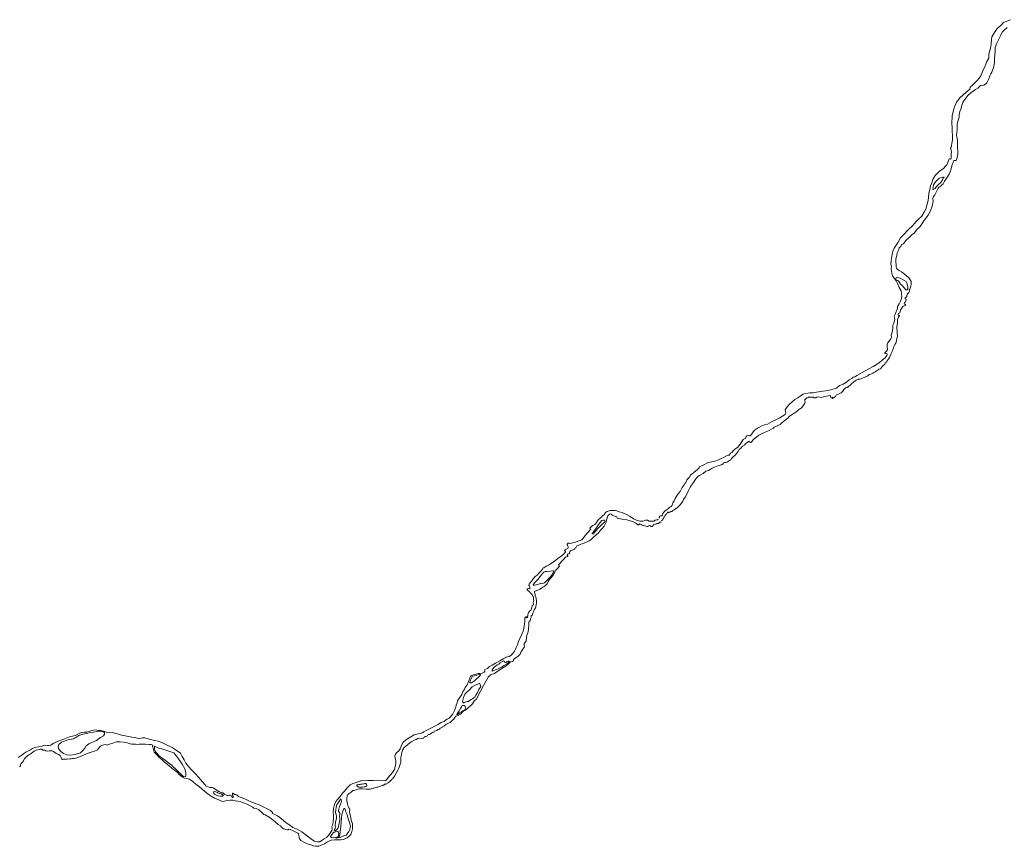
# Model space of a CAD drawing. Header units: metres. Extents: x 347609 to 404409, y 8547781 to 8605413.
# Tile 19 of 37: x 397155 to 400782, y 8579781 to 8582828. Entities that reach past the tile are written whole.
import ezdxf

# ---------------------------------------------------------------- set-up
doc = ezdxf.new("R2010")
doc.units = ezdxf.units.M
doc.layers.get('0').update_dxf_attribs({"color": 3})
doc.layers.add('01. RIO', color=7, linetype='Continuous', lineweight=5, true_color=0x2776bb)

# ---------------------------------------------------------------- blocks, each defined once
blk = doc.blocks.new('REIORORI')
at = {"layer": '01. RIO', "color": 152, "lineweight": 15, "true_color": 0x2776bb, "flags": 128}
for points in [[(399511.6, 8580989.7), (399510.5, 8580991.7), (399512.3, 8580998.1), (399515, 8580998.3), (399520.4, 8580999.4), (399522.5, 8581000.5), (399522.7, 8581002.4), (399522.2, 8581004.6), (399522.8, 8581007.1), (399525.5, 8581009.3), (399527.7, 8581012.2), (399531.1, 8581016.1), (399537.4, 8581020.7), (399544.7, 8581026), (399550.1, 8581030.5), (399555, 8581032.9), (399557.2, 8581035.2), (399559.7, 8581041.9), (399560.7, 8581046.6), (399565.4, 8581054.5), (399569.5, 8581062.8), (399573.1, 8581068.3), (399578.9, 8581078.2), (399588, 8581088.8), (399591.2, 8581096.3), (399595.2, 8581103.1), (399602.6, 8581113.1), (399605.3, 8581117.5), (399608.4, 8581121.8), (399612.3, 8581131), (399621.5, 8581140.2), (399626.6, 8581148.2), (399638.7, 8581158), (399651.5, 8581169.4), (399657.5, 8581176.2), (399657.4, 8581179.7), (399674.9, 8581187.2), (399689.2, 8581194.4), (399698, 8581196.3), (399715.5, 8581200.8), (399728.6, 8581205.2), (399736.7, 8581209.1), (399748.1, 8581213.7), (399756.2, 8581218.6), (399765.2, 8581222.2), (399768.3, 8581222.2), (399769.7, 8581223.8), (399770.9, 8581225.7), (399774, 8581229.9), (399778, 8581231.8), (399779.1, 8581234.1), (399784, 8581239.6), (399789.5, 8581244.7), (399799.6, 8581251.2), (399805.5, 8581257.9), (399811.5, 8581266.8), (399815.7, 8581273), (399820.5, 8581280.8), (399824.4, 8581282.6), (399828.8, 8581284), (399830.5, 8581288.9), (399833.8, 8581293.4), (399838, 8581295.4), (399842.9, 8581293.8), (399846.3, 8581293.5), (399851.2, 8581299), (399854, 8581304.8), (399860.4, 8581313), (399875.3, 8581323), (399886.2, 8581329.9), (399898.9, 8581334.2), (399909.5, 8581337), (399927.5, 8581346.5), (399940.5, 8581352.3), (399955.2, 8581359.6), (399974.5, 8581371.9), (399977.4, 8581377), (399974.8, 8581389.5), (399981.6, 8581400.8), (399992.3, 8581411.4), (399999, 8581417.8), (400010.3, 8581427.5), (400021.3, 8581434.1), (400034.5, 8581443.2), (400041.3, 8581447.7), (400050.2, 8581450.4), (400065.5, 8581452.1), (400077.4, 8581452.8), (400089.8, 8581454.9), (400113, 8581458.5), (400133.4, 8581461.4), (400150.1, 8581465.3), (400163.3, 8581470.1), (400175.2, 8581479), (400187.9, 8581483.7), (400200.8, 8581492.2), (400210.8, 8581500.3), (400221.7, 8581506.5), (400225.9, 8581509.6), (400231.9, 8581511.8), (400240.7, 8581517.2), (400258.3, 8581526.8), (400283, 8581540.6), (400298.5, 8581549.5), (400320.9, 8581563.1), (400333.3, 8581574.1), (400342.6, 8581581.8), (400349.4, 8581590.5), (400350, 8581594.8), (400349.4, 8581596.5), (400344.9, 8581597.3), (400341.5, 8581597.7), (400341.9, 8581600.3), (400348.3, 8581605.8), (400351.9, 8581611.9), (400350.2, 8581622.1), (400350.6, 8581629.9), (400352.8, 8581637.2), (400359.5, 8581645), (400363.4, 8581648.7), (400366.5, 8581656.9), (400365.7, 8581664.9), (400369.5, 8581676.2), (400371.8, 8581690), (400371.4, 8581702.3), (400374.2, 8581706.6), (400376.5, 8581714.6), (400378.2, 8581722.9), (400377.1, 8581729.5), (400376.1, 8581735), (400379.1, 8581739.4), (400381, 8581744.5), (400383.3, 8581751.6), (400385.7, 8581757.3), (400389, 8581764.7), (400388.8, 8581771), (400394.6, 8581781), (400399.6, 8581790.2), (400403.1, 8581800.4), (400404.8, 8581806.1), (400403, 8581818.1), (400401.6, 8581828.8), (400394.5, 8581841.1), (400388, 8581855.5), (400384.1, 8581865.1), (400375.9, 8581875.6), (400370.4, 8581883.1), (400367.2, 8581893.9), (400365.3, 8581907.9), (400366.1, 8581917.7), (400364, 8581926.4), (400365.7, 8581940.1), (400368.2, 8581954.4), (400368.5, 8581964.6), (400372.9, 8581976.5), (400376.7, 8581985.8), (400390.7, 8582007.8), (400399.4, 8582023.8), (400407.7, 8582032.9), (400427.9, 8582053.3), (400444.9, 8582069.2), (400455.7, 8582083.2), (400464.4, 8582091.5), (400478.4, 8582103.3), (400486.7, 8582118.8), (400493.3, 8582128.8), (400497.9, 8582147.5), (400501.3, 8582161.1), (400502.6, 8582172.1), (400503.8, 8582188.2), (400507.2, 8582202), (400510.6, 8582215.4), (400514.9, 8582226.9), (400518.9, 8582238.5), (400527.2, 8582253.1), (400542.1, 8582267.8), (400557.5, 8582279.4), (400565.8, 8582287.3), (400570.3, 8582292.8), (400574, 8582301.9), (400576, 8582310.2), (400578.9, 8582314.8), (400581.1, 8582315.5), (400583.4, 8582313.8), (400585.5, 8582313.6), (400585.7, 8582315.9), (400585.9, 8582323.6), (400586.4, 8582333.5), (400587.6, 8582339.7), (400585.7, 8582347.4), (400584.2, 8582353.7), (400585.7, 8582358.2), (400587, 8582364.4), (400588.7, 8582371.2), (400590.8, 8582384.9), (400591, 8582397), (400590.4, 8582419.3), (400589.5, 8582429.1), (400588.3, 8582445.4), (400590, 8582473.6), (400594, 8582489.6), (400598.2, 8582506.9), (400605.5, 8582523.5), (400620, 8582541), (400640.5, 8582559.5), (400655.4, 8582571.6), (400655.7, 8582578.9), (400664.7, 8582586.7), (400682.3, 8582603.6), (400694.1, 8582618.4), (400703.2, 8582639.1), (400711.6, 8582657.9), (400717.4, 8582673.9), (400724.6, 8582686.1), (400725.3, 8582700.3), (400732.2, 8582727.8), (400733.7, 8582740.2), (400734.3, 8582753.8), (400736.7, 8582765.2), (400746.1, 8582780.4), (400755.8, 8582795.6), (400769.4, 8582805.9), (400779.4, 8582817), (400804.5, 8582827.9)], [(399519.2, 8580981), (399519.8, 8580981.8), (399521.8, 8580982), (399523.5, 8580983.7), (399524.6, 8580985.6), (399525, 8580988), (399525.7, 8580989.6), (399527.6, 8580991.9), (399529.1, 8580994.5), (399529.6, 8580996.7), (399530.9, 8580997.9), (399532.4, 8580999.5), (399533.5, 8581000.9), (399535, 8581003.5), (399536.4, 8581005.1), (399538.1, 8581006.9), (399539.8, 8581009.3), (399541.3, 8581011.3), (399542.4, 8581012.1), (399543.9, 8581012.2), (399545.2, 8581011.3), (399546.9, 8581010.8), (399547.7, 8581010.6), (399548.5, 8581011.2), (399547.9, 8581012.2), (399548.3, 8581012.7), (399550.6, 8581013.2), (399551.4, 8581013.5), (399553.2, 8581013.8), (399554.1, 8581014.9), (399555.5, 8581015.2), (399557, 8581015.1), (399558, 8581016), (399558.7, 8581016.9), (399560.2, 8581017.5), (399561.2, 8581019), (399563.9, 8581019.9), (399566.3, 8581020.7), (399567.2, 8581021.8), (399569, 8581023), (399570.6, 8581024), (399571.4, 8581025.3), (399573.5, 8581025.8), (399576.8, 8581028.4), (399582.2, 8581033.2), (399586.9, 8581038.6), (399592.7, 8581045.5), (399598, 8581052.9), (399600.8, 8581059.4), (399606.3, 8581067.6), (399613.7, 8581081.3), (399619.1, 8581092.2), (399625.2, 8581104.8), (399630.2, 8581112.1), (399637.6, 8581121.2), (399640.5, 8581127.5), (399646.2, 8581134.8), (399652.8, 8581144.4), (399659.7, 8581147.9), (399673.3, 8581154.5), (399682.6, 8581163.1), (399692.8, 8581166.4), (399698.8, 8581170), (399705.7, 8581174), (399714.3, 8581178.6), (399727, 8581183.7), (399740.2, 8581186.9), (399746.8, 8581190.4), (399747.7, 8581193.8), (399751.7, 8581195.3), (399757.5, 8581195.3), (399762.8, 8581198), (399769.2, 8581202.6), (399774.5, 8581205.4), (399777.5, 8581210.5), (399783.5, 8581216.7), (399790.2, 8581222.5), (399797.2, 8581229.9), (399801.1, 8581235.7), (399805, 8581243.1), (399811.7, 8581248.4), (399817.4, 8581255.3), (399824.8, 8581259.5), (399829.2, 8581264.5), (399835.4, 8581269.4), (399839.3, 8581272.8), (399842.5, 8581274), (399843, 8581271.6), (399844.1, 8581268.6), (399848, 8581268.7), (399852, 8581273), (399857.4, 8581279.4), (399863.6, 8581285.6), (399868.7, 8581289.3), (399877.5, 8581296.5), (399885.3, 8581300.4), (399892.9, 8581303.9), (399904.1, 8581308), (399915.4, 8581313.7), (399924.6, 8581318.8), (399931.3, 8581322.3), (399934.6, 8581325.3), (399947.4, 8581331.5), (399956.2, 8581335.6), (399962.4, 8581341.3), (399975.3, 8581351.3), (399984.3, 8581358.8), (399990.2, 8581366.3), (399997.4, 8581370.4), (400007.9, 8581376.8), (400017.2, 8581383.7), (400024.3, 8581390.2), (400034.9, 8581396.4), (400039.7, 8581403.5), (400047.1, 8581414.7), (400048.6, 8581417.9), (400047.9, 8581420.9), (400046.4, 8581424.7), (400049.4, 8581429), (400055.1, 8581433.8), (400059.2, 8581435.5), (400060.6, 8581436.6), (400063.6, 8581435.9), (400070.7, 8581436), (400079.5, 8581436.6), (400081.6, 8581434.3), (400087.3, 8581433.8), (400090.1, 8581436.4), (400097.3, 8581437.1), (400108.3, 8581435.7), (400115.8, 8581437.3), (400120.9, 8581438.6), (400126.7, 8581439.8), (400134, 8581441.4), (400140.2, 8581441.9), (400142.8, 8581441.4), (400142.1, 8581439.6), (400141.2, 8581435.9), (400145.3, 8581435), (400148.3, 8581436.1), (400149.4, 8581435), (400148.5, 8581432.9), (400149.5, 8581431.9), (400153.2, 8581434), (400160, 8581438.7), (400162.6, 8581443.3), (400171.6, 8581447.7), (400180.5, 8581452.5), (400186.7, 8581458.2), (400190.6, 8581464.2), (400196.7, 8581470.4), (400203.6, 8581471.6), (400208.6, 8581476), (400214.6, 8581481), (400219, 8581485.1), (400227.5, 8581492.3), (400236.2, 8581499.6), (400244.2, 8581502.4), (400250.7, 8581502.4), (400257.6, 8581504.9), (400270.5, 8581510.7), (400279.5, 8581514.6), (400281.5, 8581517.8), (400284.5, 8581519.7), (400290, 8581521.2), (400292.4, 8581522.2), (400298.1, 8581525), (400301.1, 8581527), (400305.9, 8581530), (400311.7, 8581533.7), (400315.9, 8581535.6), (400319.8, 8581539), (400326.5, 8581540.8), (400333, 8581550.5), (400341.8, 8581558.3), (400343.7, 8581561.1), (400346.9, 8581564.5), (400349, 8581568.6), (400352.9, 8581573.9), (400356.3, 8581578.3), (400358.9, 8581582.7), (400364.3, 8581594.7), (400368.5, 8581604.6), (400372.6, 8581614.2), (400374.3, 8581618.6), (400375.4, 8581623.7), (400379.3, 8581630.8), (400382.8, 8581635.9), (400385.5, 8581643.9), (400386.4, 8581653.6), (400388, 8581659.8), (400387.5, 8581673.2), (400386, 8581696.3), (400388.5, 8581709.5), (400388.5, 8581723.8), (400393.6, 8581732.7), (400396.3, 8581736), (400395.4, 8581737.4), (400392.4, 8581735.3), (400390.8, 8581739.9), (400392.6, 8581745), (400396.8, 8581747.5), (400398.8, 8581752.1), (400400.7, 8581759.4), (400403.9, 8581763.6), (400407.3, 8581769.3), (400409.7, 8581772.3), (400414.5, 8581772.8), (400417.9, 8581774), (400417.5, 8581777), (400415.2, 8581779.2), (400413.5, 8581780.6), (400414.7, 8581784.8), (400417.5, 8581787.6), (400419.6, 8581790.5), (400420.7, 8581796.5), (400419.8, 8581798.1), (400416.3, 8581799), (400416.1, 8581801.3), (400419.3, 8581803.4), (400422.8, 8581807.5), (400423.4, 8581810.3), (400423.9, 8581815.5), (400430.8, 8581822.4), (400433.3, 8581826.6), (400432, 8581831.6), (400433.8, 8581834.2), (400434.9, 8581836.5), (400437.9, 8581845.5), (400439.1, 8581852.9), (400439.3, 8581857.7), (400439.4, 8581862.9), (400435.7, 8581869.2), (400430.1, 8581876.1), (400420.7, 8581885), (400414.2, 8581889.7), (400408.5, 8581894.8), (400402.9, 8581898.2), (400395.3, 8581903.7), (400389.1, 8581907.3), (400385.4, 8581911.3), (400383.6, 8581916.5), (400383.6, 8581925.5), (400382, 8581933.4), (400382.4, 8581945.7), (400385.9, 8581958.9), (400387.7, 8581969), (400393, 8581980.3), (400395.3, 8581986.6), (400400.4, 8581992.1), (400403.2, 8581999.2), (400410.5, 8582001.5), (400419.5, 8582013.5), (400431.8, 8582024.9), (400442.5, 8582036), (400448.3, 8582039.7), (400454.5, 8582047.3), (400458.4, 8582053.3), (400471.5, 8582065.6), (400479.9, 8582076.2), (400486, 8582086.6), (400492.5, 8582096.5), (400502.1, 8582107.3), (400509.7, 8582123.6), (400516, 8582140.5), (400519.7, 8582158), (400519.2, 8582170.4), (400521.1, 8582176.6), (400526.1, 8582182.1), (400531.6, 8582191.7), (400535.7, 8582201.4), (400538.5, 8582207), (400541, 8582209.9), (400544.5, 8582211.1), (400548.6, 8582213.6), (400551.2, 8582217.3), (400556.7, 8582222.9), (400561.3, 8582232.5), (400568.4, 8582241.4), (400573.8, 8582250.7), (400579.2, 8582258.2), (400583.2, 8582266.6), (400584.6, 8582273.9), (400590.5, 8582292.5), (400593.7, 8582302.4), (400596, 8582308), (400597.5, 8582309.4), (400601.4, 8582309.4), (400604.3, 8582308.7), (400607.3, 8582314.7), (400611.2, 8582332.1), (400611.2, 8582345.7), (400609.4, 8582355.9), (400609.9, 8582366.9), (400609.6, 8582375.8), (400609.2, 8582382.5), (400609, 8582391), (400606.9, 8582394.9), (400605.5, 8582402.6), (400607.5, 8582411.1), (400608, 8582422.8), (400609, 8582441.6), (400612.4, 8582457.6), (400615.4, 8582468.4), (400616.1, 8582477.2), (400618.6, 8582489), (400622.1, 8582498), (400626.2, 8582511.7), (400629.2, 8582522.3), (400633.1, 8582528.7), (400640, 8582538.5), (400647.8, 8582547.9), (400658.8, 8582557.9), (400667.9, 8582564.3), (400676.1, 8582570.8), (400684, 8582574.9), (400694.6, 8582584.8), (400706.6, 8582586.9), (400713.2, 8582589.6), (400717.1, 8582594.9), (400723.8, 8582607.6), (400727.5, 8582617.5), (400730.2, 8582623.7), (400733, 8582628.1), (400736, 8582635), (400739, 8582642.4), (400742.6, 8582650.2), (400745.4, 8582669.4), (400745.8, 8582684.4), (400746.8, 8582697.8), (400747.9, 8582711.3), (400749, 8582725.8), (400755.1, 8582741.5), (400762, 8582756.5), (400769.7, 8582770.7), (400774.2, 8582781.7), (400780.4, 8582788.4), (400792.1, 8582798.6)], [(397153.6, 8580074), (397156.3, 8580076.2), (397158.1, 8580077.5), (397158.2, 8580079.7), (397158.9, 8580082.9), (397160.7, 8580086.1), (397164.7, 8580090.6), (397168.6, 8580095.9), (397171.5, 8580101.3), (397175.1, 8580105.7), (397177.6, 8580108.8), (397179.8, 8580110.9), (397184.6, 8580114.9), (397188.6, 8580117.6), (397194, 8580120.6), (397197.6, 8580123), (397202.8, 8580127.5), (397208.3, 8580131.2), (397215.3, 8580134.4), (397221.5, 8580136.3), (397227.3, 8580137.7), (397231.2, 8580138.4), (397235.9, 8580138.9), (397238.1, 8580137.8), (397239.6, 8580135.5), (397243.4, 8580134.5), (397247, 8580134.6), (397251.7, 8580132.8), (397255.9, 8580131.4), (397264.9, 8580132), (397274.1, 8580132.1), (397278.9, 8580130.4), (397284.7, 8580126.2), (397289, 8580123), (397297.5, 8580119.1), (397304.5, 8580114.9), (397306.5, 8580110.6), (397307.1, 8580106.9), (397308.5, 8580104.7), (397309.5, 8580102.4), (397311.1, 8580101.3), (397313.1, 8580101), (397316.3, 8580101.2), (397321.9, 8580101.2), (397329.7, 8580102.2), (397339.3, 8580103.4), (397344.5, 8580103.3), (397349.7, 8580103.8), (397355.4, 8580104.1), (397365.7, 8580107), (397375.8, 8580110.8), (397385.8, 8580115), (397395.6, 8580118.6), (397406.7, 8580124), (397421.6, 8580129.3), (397430.9, 8580131.9), (397441.5, 8580136.2), (397445.7, 8580140.8), (397447.4, 8580145.1), (397452.6, 8580149.8), (397460.2, 8580153.4), (397470.1, 8580155.8), (397474.4, 8580155.2), (397477.5, 8580154), (397482.6, 8580155.4), (397498.4, 8580161.4), (397512.1, 8580165.5), (397524.7, 8580165.7), (397538.9, 8580164.6), (397550.2, 8580162.9), (397554.9, 8580160.9), (397561.3, 8580158.8), (397568.3, 8580157.5), (397573, 8580156.9), (397581.4, 8580156.6), (397587.8, 8580156), (397595.1, 8580157.2), (397606.9, 8580157.5), (397618.3, 8580156.6), (397632.8, 8580156), (397638.7, 8580155.6), (397642.7, 8580154.2), (397643.7, 8580152.7), (397644.2, 8580149.3), (397645.9, 8580144.7), (397648.2, 8580140), (397649, 8580133), (397650.7, 8580127.8), (397655.3, 8580122.5), (397661.3, 8580116.2), (397667.6, 8580109.2), (397673.5, 8580104), (397679.8, 8580099.4), (397688.1, 8580091.2), (397697.7, 8580083.8), (397707.2, 8580075.7), (397715.1, 8580068.7), (397725.8, 8580060.9), (397733.9, 8580055.3), (397737, 8580051.4), (397741.6, 8580047), (397754.6, 8580034.9), (397761.5, 8580031.7), (397775.8, 8580029.5), (397781, 8580027.8), (397793.2, 8580019.1), (397805.9, 8580007.5), (397816, 8580000.5), (397827.2, 8579991.3), (397835.5, 8579984.3), (397849.1, 8579973.3), (397860.7, 8579965.6), (397872.9, 8579958.5), (397888.7, 8579951.8), (397896.1, 8579948.4), (397903.8, 8579946.3), (397910, 8579947.3), (397918.3, 8579949.8), (397930.5, 8579950.4), (397941, 8579950.1), (397948.4, 8579948.8), (397958.3, 8579946.8), (397969.1, 8579944.7), (397979, 8579940.9), (397992.5, 8579935.5), (398004.4, 8579929.7), (398014.2, 8579925), (398017.6, 8579921.6), (398025.9, 8579919.5), (398036.2, 8579915.6), (398046, 8579906.4), (398050.7, 8579901.4), (398054.1, 8579897.7), (398059, 8579896.2), (398073.7, 8579888.3), (398082.6, 8579881.4), (398089, 8579876.4), (398097.2, 8579869.1), (398107.7, 8579861.2), (398115.1, 8579855.5), (398121.9, 8579848.8), (398127.8, 8579845.5), (398135.2, 8579842.2), (398140.4, 8579841.1), (398144.3, 8579841.6), (398146.9, 8579843.6), (398151.2, 8579842.8), (398159.9, 8579838.5), (398172.7, 8579833), (398180, 8579829.3), (398181.9, 8579826.8), (398183.2, 8579822.1), (398184.1, 8579814.3), (398186.1, 8579808.1), (398190.8, 8579801.7), (398204.6, 8579794.4), (398217.7, 8579788), (398227.4, 8579785.4), (398237.6, 8579781.9), (398244.9, 8579780.5), (398250.7, 8579780.8), (398256.7, 8579781.7), (398265.9, 8579784.9), (398278.1, 8579789.5), (398288.3, 8579796.7), (398298.7, 8579802.4), (398302.8, 8579803.4), (398316, 8579803.9), (398338.2, 8579804.6), (398347.2, 8579805.6), (398360.8, 8579812.4), (398369.3, 8579818.8), (398374.3, 8579824.6), (398378.3, 8579835.5), (398380.6, 8579844.9), (398381.5, 8579854.9), (398381, 8579863.5), (398376.6, 8579877), (398374.8, 8579885.9), (398372, 8579897.2), (398370.4, 8579905.8), (398371, 8579915), (398370.3, 8579918.8), (398369.1, 8579921.5), (398366.8, 8579922.7), (398364.4, 8579927.5), (398362.4, 8579937.7), (398360.1, 8579947.9), (398359.6, 8579957), (398360.9, 8579966.1), (398364, 8579971.6), (398368, 8579975.2), (398372.1, 8579977.9), (398376.2, 8579979.6), (398378.7, 8579982.8), (398382, 8579986.1), (398387.2, 8579986.9), (398393.9, 8579988.3), (398400.4, 8579990.8), (398406.9, 8579992.1), (398418.1, 8579993), (398431.2, 8579991.8), (398446.9, 8579991.6), (398451.6, 8579993.5), (398457.1, 8579995), (398460.1, 8579995.2), (398470.3, 8579998.2), (398474.2, 8579998.7), (398488.2, 8580003.3), (398490.7, 8580004.5), (398492.4, 8580004.8), (398492.6, 8580005.4), (398493.4, 8580006.2), (398494.9, 8580006), (398495.5, 8580006.3), (398496.8, 8580006.7), (398497.8, 8580006.8), (398498.2, 8580007), (398499.8, 8580007.3), (398499.4, 8580008.1), (398499.5, 8580009.3), (398500.7, 8580010.9), (398501.5, 8580011.1), (398503.9, 8580010), (398505.3, 8580010), (398506.8, 8580011), (398508.7, 8580012.8), (398511.7, 8580015.1), (398515.2, 8580017.5), (398516.9, 8580018.6), (398518.3, 8580019.7), (398522.1, 8580023), (398523.2, 8580024.5), (398524, 8580025.7), (398525.3, 8580027.5), (398527.8, 8580029.7), (398535.9, 8580039.1), (398542.3, 8580049.8), (398547.9, 8580061.6), (398552, 8580069.2), (398559.3, 8580090.9), (398559.2, 8580098.5), (398559.4, 8580109.2), (398561.6, 8580119), (398563.2, 8580126.8), (398565.6, 8580135.4), (398567.3, 8580139.2), (398571.3, 8580144.8), (398576.8, 8580149.4), (398585.3, 8580156), (398591.6, 8580161.6), (398598.9, 8580166.7), (398607.7, 8580171.6), (398615.3, 8580174.3), (398621.8, 8580177.8), (398627, 8580178.9), (398635.5, 8580177.9), (398640.9, 8580179.2), (398644.6, 8580181.6), (398646, 8580184), (398649.1, 8580185), (398651.2, 8580185.7), (398654.9, 8580186.4), (398657.4, 8580188.3), (398657.9, 8580190.3), (398659.1, 8580192.9), (398662.2, 8580193.9), (398664.5, 8580193.1), (398667, 8580194.1), (398672.3, 8580198.1), (398676.1, 8580200), (398680.1, 8580201.4), (398681.3, 8580204.9), (398688.3, 8580206.7), (398691.5, 8580207.3), (398692.5, 8580209), (398694.2, 8580210.7), (398697.4, 8580211.2), (398700.8, 8580212.9), (398704.3, 8580215.8), (398707.6, 8580217.1), (398712.5, 8580219.3), (398713.4, 8580221.8), (398715.8, 8580223.1), (398718.5, 8580223.3), (398720.3, 8580225.2), (398721.3, 8580226.3), (398723.3, 8580227.8), (398727.3, 8580231.2), (398731.9, 8580233.1), (398735.1, 8580234.2), (398740.7, 8580237.5), (398749.9, 8580245.8), (398754.3, 8580248.7), (398758, 8580255.3), (398761.3, 8580260), (398765.1, 8580261.1), (398770, 8580262.5), (398779.1, 8580268.3), (398787.6, 8580277.5), (398801.9, 8580286.6), (398822.4, 8580305.5), (398830.4, 8580317.6), (398837.8, 8580323.4), (398841.6, 8580331.3), (398852.8, 8580352.6), (398864.1, 8580373.8), (398880.3, 8580404.7), (398889.5, 8580412.2), (398904.2, 8580418), (398917.9, 8580426.9), (398931.2, 8580436.3), (398945.4, 8580445.2), (398959, 8580456.6), (398963.1, 8580460.5), (398970.6, 8580462.4), (398973.5, 8580464.6), (398973.9, 8580468.4), (398976.4, 8580472.3), (398983.1, 8580475.3), (398991.1, 8580481.8), (398995.6, 8580486.9), (398998.8, 8580489.5), (399001.6, 8580496.1), (399004.3, 8580501.6), (399008.2, 8580506.8), (399011.8, 8580512.3), (399014, 8580515.4), (399013.8, 8580520.7), (399013, 8580528.2), (399020.9, 8580537.3), (399022.4, 8580552.8), (399024.6, 8580561.2), (399027.7, 8580571.1), (399029.8, 8580582.6), (399030.5, 8580596.4), (399030.1, 8580604.9), (399030.6, 8580607.5), (399032.3, 8580608.5), (399034.2, 8580609.7), (399034.4, 8580611.4), (399035.2, 8580613.4), (399037.1, 8580616.8), (399036.7, 8580619.4), (399038.1, 8580621.7), (399039, 8580624.1), (399039.4, 8580627.2), (399038.6, 8580629.1), (399039, 8580630.6), (399040.4, 8580631.1), (399042.5, 8580631.9), (399043.5, 8580633.8), (399044, 8580636.7), (399045.1, 8580639.5), (399046.2, 8580642.2), (399048.2, 8580645.3), (399049, 8580647.7), (399050.1, 8580652.5), (399053, 8580656.1), (399054.9, 8580659.3), (399056.1, 8580662.8), (399056.7, 8580665.8), (399057.5, 8580669), (399058.1, 8580673), (399058.5, 8580675.5), (399058.8, 8580678.8), (399058.7, 8580683.2), (399058.6, 8580687.6), (399057.9, 8580691.6), (399057, 8580694.9), (399056.1, 8580698.9), (399054.2, 8580703.5), (399053.4, 8580706.8), (399053.4, 8580710.2), (399052.5, 8580713.7), (399051.6, 8580716.4), (399051, 8580720.2), (399053.6, 8580720.6), (399063.7, 8580724.3), (399071.6, 8580728), (399077.7, 8580732.4), (399081.9, 8580735.5), (399087.6, 8580738.9), (399092.5, 8580742.5), (399097.9, 8580748.5), (399101.8, 8580756.5), (399106.7, 8580764.4), (399116.5, 8580775.7), (399124.8, 8580788.5), (399130.4, 8580798.3), (399137.7, 8580806.3), (399142.8, 8580811.5), (399143.2, 8580813.8), (399141.9, 8580815.8), (399140.3, 8580816.6), (399140.1, 8580818.3), (399141.9, 8580821.1), (399151.7, 8580831.9), (399158.1, 8580838), (399165.7, 8580846), (399169.6, 8580848.3), (399172.9, 8580849.5), (399174.2, 8580850.6), (399173.9, 8580852.2), (399172.8, 8580853), (399172.1, 8580854.4), (399172.6, 8580856.1), (399174.7, 8580857.4), (399179.5, 8580860.1), (399181, 8580861.9), (399180.6, 8580864.1), (399181.3, 8580867.1), (399184.3, 8580869.3), (399191.6, 8580872.2), (399195.8, 8580875.3), (399200.3, 8580877.8), (399202.2, 8580881.8), (399204.6, 8580883.4), (399205.8, 8580885.2), (399207.2, 8580888), (399211.8, 8580890), (399216.9, 8580892.5), (399222.6, 8580894.6), (399227.4, 8580895.4), (399232, 8580896.9), (399245, 8580902.7), (399253, 8580906.9), (399259, 8580910.8), (399269.3, 8580919.7), (399286.6, 8580935.8), (399294.7, 8580946), (399301.5, 8580953.8), (399307.5, 8580960.7), (399312.2, 8580968), (399315.4, 8580976), (399316.8, 8580983.1), (399318.6, 8580991.4), (399321, 8580998.9), (399326.1, 8581004.3), (399330.5, 8581006.4), (399333.3, 8581004.9), (399337.5, 8581000.8), (399343.8, 8580999.1), (399354.1, 8580995.2), (399355.3, 8580990.1), (399362.2, 8580989.1), (399379.5, 8580985.4), (399391.5, 8580984.4), (399412, 8580978.1), (399427.2, 8580970.2), (399432.5, 8580966.2), (399434.4, 8580965.1), (399436.3, 8580965.3), (399437.6, 8580968.1), (399439.5, 8580969.1), (399443.9, 8580966.9), (399448.6, 8580964.6), (399458.2, 8580962.3), (399465.4, 8580960), (399470.1, 8580959.5), (399471.7, 8580962.5), (399473.7, 8580962.8), (399478.4, 8580962.3), (399479.2, 8580961.2), (399479.6, 8580959.7), (399480.3, 8580959.4), (399481.7, 8580960.4), (399483.5, 8580959.8), (399484.9, 8580959.3), (399487, 8580961.4), (399488.5, 8580964.7), (399489.6, 8580965), (399490.3, 8580966.3), (399491, 8580967.4), (399494.3, 8580968.1), (399497.3, 8580968.7), (399499.9, 8580968.8), (399501.5, 8580969.3), (399502.9, 8580970.3), (399504.7, 8580970.7), (399508, 8580971), (399509.5, 8580970.8), (399509.9, 8580971.8), (399510.2, 8580973), (399511.3, 8580974.3), (399512.6, 8580975.4), (399514.6, 8580975.3), (399516.4, 8580975.2), (399517.9, 8580976.2)], [(397149.4, 8580107.9), (397156.9, 8580112.5), (397164.3, 8580117.7), (397169, 8580121.6), (397177.5, 8580127.2), (397185.2, 8580131.6), (397194.6, 8580136.6), (397201.6, 8580141), (397211, 8580144.7), (397224.1, 8580147.5), (397238.2, 8580150.3), (397247.4, 8580153), (397250.1, 8580152), (397252.6, 8580150.8), (397255.8, 8580151.9), (397261.7, 8580152.4), (397270.1, 8580153.3), (397274.3, 8580157), (397280.5, 8580160.7), (397293.2, 8580167.3), (397314.4, 8580173.9), (397338.5, 8580183.7), (397354.2, 8580187.9), (397363.3, 8580190.9), (397373.7, 8580195.9), (397383.2, 8580200.1), (397392.4, 8580201.9), (397401.7, 8580201.6), (397416.5, 8580205.9), (397423, 8580207.6), (397431.3, 8580209.9), (397438.5, 8580208.5), (397443.8, 8580207.6), (397448.8, 8580207.6), (397453.9, 8580208), (397459.2, 8580206.8), (397468.9, 8580203.9), (397473.3, 8580201.2), (397485.5, 8580200.1), (397501.2, 8580198.6), (397509.3, 8580196.2), (397519.2, 8580193.8), (397530.5, 8580190.5), (397538.3, 8580188.7), (397543.4, 8580188.3), (397567.8, 8580183.5), (397576.3, 8580181.7), (397589.3, 8580178.7), (397597.5, 8580178.3), (397607, 8580180), (397615.4, 8580180.9), (397624.9, 8580177.7), (397636.5, 8580174), (397651.1, 8580171.1), (397665.1, 8580167.6), (397678.9, 8580163), (397705, 8580150), (397716.7, 8580144.3), (397731.4, 8580135.2), (397747.2, 8580123.5), (397753.5, 8580112.1), (397760.2, 8580099.6), (397766.6, 8580087.5), (397777.6, 8580073.5), (397787.2, 8580063.5), (397802.1, 8580048.3), (397813, 8580035.8), (397827.9, 8580018.6), (397838, 8580007.4), (397841.1, 8580003.4), (397849, 8580000), (397855, 8579997.8), (397865.1, 8579996.9), (397870, 8579994.8), (397878.1, 8579988.5), (397890.7, 8579981.5), (397899.5, 8579978.1), (397903.7, 8579977.6), (397911, 8579972), (397916.8, 8579969.2), (397919.4, 8579968.1), (397922.7, 8579968.2), (397926.8, 8579969.3), (397928.9, 8579969.4), (397930.3, 8579968.6), (397932.5, 8579968.2), (397933.9, 8579967.9), (397934.5, 8579965.9), (397936.3, 8579964.1), (397938, 8579962.2), (397938.4, 8579961), (397938.6, 8579960.2), (397939.5, 8579960), (397939.9, 8579960.5), (397941.8, 8579961.2), (397941.6, 8579961.9), (397941.1, 8579962.7), (397941, 8579963.7), (397940.9, 8579965.4), (397940.6, 8579967.2), (397938.9, 8579968.6), (397938.7, 8579969.7), (397938.7, 8579971), (397938.9, 8579972.7), (397938.6, 8579974.6), (397938.7, 8579975.5), (397939.1, 8579976), (397940.1, 8579976), (397941.1, 8579974.9), (397943, 8579974.8), (397944, 8579974.3), (397944.4, 8579973.1), (397945.7, 8579971.9), (397947.5, 8579971.3), (397949.1, 8579971.1), (397951.6, 8579971.2), (397954.3, 8579970.6), (397957, 8579968.3), (397959.4, 8579965.6), (397960.3, 8579963.9), (397962.9, 8579963.2), (397971.1, 8579960.4), (397986.3, 8579954.2), (398001.7, 8579946.6), (398016.3, 8579940.5), (398036.9, 8579932.9), (398051.7, 8579926.1), (398064.1, 8579920.3), (398078.8, 8579912.4), (398085.8, 8579905.3), (398086.6, 8579901.8), (398097.7, 8579896.7), (398104.7, 8579893.4), (398113.4, 8579886.4), (398126.5, 8579875.5), (398137.1, 8579867.6), (398146, 8579861), (398156, 8579853.4), (398161.5, 8579849.3), (398177.1, 8579843.6), (398194.8, 8579833.4), (398210.8, 8579821.5), (398231.5, 8579805.2), (398240.6, 8579799.7), (398251.5, 8579797.1), (398260.8, 8579797.1), (398269.6, 8579802.9), (398276.9, 8579808.5), (398284.6, 8579813.2), (398292.2, 8579820.8), (398299.5, 8579831), (398304.3, 8579839.2), (398306, 8579845.9), (398305.3, 8579853.6), (398307.1, 8579858.5), (398309.2, 8579868.5), (398309.2, 8579876.2), (398311.3, 8579881.3), (398310.4, 8579887.8), (398311.3, 8579896.8), (398309.9, 8579904.5), (398310.9, 8579920.2), (398314.4, 8579934.3), (398319.5, 8579946), (398326, 8579953.6), (398335.1, 8579963.9), (398343.7, 8579976), (398351.4, 8579984.1), (398356.5, 8579990.2), (398364.2, 8579998.8), (398372.3, 8580007.6), (398382.5, 8580011.8), (398395.5, 8580016.2), (398410, 8580021.4), (398413.7, 8580022.5), (398422.6, 8580023.9), (398437.9, 8580023), (398455.6, 8580023), (398478.1, 8580023.9), (398494.4, 8580023), (398500.9, 8580022.3), (398505.8, 8580025.5), (398512.7, 8580033.9), (398527.8, 8580052.1), (398535.2, 8580063.2), (398538.7, 8580075.1), (398540.1, 8580085.5), (398540.6, 8580097.4), (398538.5, 8580104.8), (398537.3, 8580113.9), (398539, 8580119.8), (398543.8, 8580126.5), (398551.5, 8580132.3), (398557.1, 8580139.5), (398560.1, 8580150), (398566.7, 8580163.5), (398577.8, 8580173.3), (398595.3, 8580184.7), (398608.3, 8580191), (398623.4, 8580195.2), (398630.1, 8580196.6), (398637.6, 8580198.4), (398644.3, 8580202.4), (398652.2, 8580207.6), (398673.8, 8580218.1), (398686.4, 8580225.1), (398698, 8580231.1), (398707.9, 8580237.1), (398719.2, 8580240.4), (398724.1, 8580246), (398729.5, 8580248.9), (398737.4, 8580253.3), (398749.5, 8580266.7), (398756.5, 8580281.2), (398761.6, 8580293.5), (398762.8, 8580301), (398766.3, 8580309.9), (398768.3, 8580316.7), (398775.3, 8580328.3), (398784.2, 8580340.1), (398787.7, 8580351.6), (398793, 8580359.1), (398796.1, 8580365.6), (398803.8, 8580375.7), (398809.6, 8580390.1), (398813.4, 8580400.3), (398816.2, 8580406.4), (398819.6, 8580410.7), (398825.2, 8580412.3), (398833.8, 8580414.3), (398838.4, 8580416.5), (398845.6, 8580418.1), (398849.9, 8580418.1), (398858.2, 8580419.4), (398865.6, 8580423.1), (398868.1, 8580425.1), (398867.8, 8580427.3), (398867.2, 8580429.4), (398868.9, 8580432.8), (398874.4, 8580435.3), (398878.3, 8580436.4), (398884.7, 8580442.2), (398895.5, 8580448.7), (398907.6, 8580455.5), (398926.1, 8580465.8), (398936.1, 8580471.3), (398943.2, 8580475.8), (398947, 8580477.9), (398952, 8580479.3), (398958.1, 8580480.9), (398964.8, 8580484.3), (398969.9, 8580490.4), (398977.1, 8580500.1), (398981.8, 8580507.4), (398984.2, 8580513.6), (398989.2, 8580523.7), (398992.9, 8580535.4), (398997.3, 8580547), (399004.8, 8580562.2), (399009.2, 8580573.5), (399011.7, 8580583.3), (399012.8, 8580592), (399014.2, 8580600.9), (399015.5, 8580608.3), (399015.9, 8580617.4), (399016.1, 8580621.5), (399018.1, 8580625.2), (399019.7, 8580626.6), (399020.5, 8580626.8), (399021.4, 8580625.4), (399021.4, 8580623.3), (399023.5, 8580622.9), (399025.8, 8580623.9), (399026.5, 8580624.9), (399025.8, 8580626.5), (399025, 8580628.3), (399026.5, 8580631.7), (399027.3, 8580636.2), (399029.8, 8580640.8), (399031.6, 8580645), (399035.4, 8580649.5), (399038.5, 8580652.3), (399040.7, 8580655.5), (399041.2, 8580659.8), (399041.3, 8580663.7), (399042.2, 8580666.7), (399044.4, 8580668.6), (399046.4, 8580669.8), (399047.2, 8580672.4), (399046.6, 8580678.5), (399048.3, 8580682.9), (399048.6, 8580685.6), (399048.3, 8580689.6), (399047.7, 8580697.2), (399046.2, 8580701.2), (399043.2, 8580707.5), (399040, 8580711.2), (399036.1, 8580714.2), (399034.8, 8580716.5), (399033.5, 8580718.5), (399030.1, 8580721.3), (399026.5, 8580723.5), (399024.7, 8580726.6), (399024.6, 8580729.1), (399026.1, 8580730.3), (399030.2, 8580730.4), (399032.4, 8580730.3), (399034.1, 8580731.5), (399034.7, 8580736.2), (399034.3, 8580738.2), (399033.4, 8580740.6), (399032.1, 8580741.4), (399030.5, 8580741.8), (399030.2, 8580743.3), (399032.3, 8580747.2), (399035.1, 8580752.3), (399041, 8580759.4), (399046.3, 8580766.5), (399053.4, 8580774.8), (399061.5, 8580779.7), (399069.9, 8580789.5), (399076.5, 8580795.6), (399081.1, 8580802.5), (399083.8, 8580806.6), (399086.2, 8580807.7), (399096.5, 8580814.6), (399102.9, 8580816.8), (399110.8, 8580821.9), (399119.9, 8580828.5), (399129.8, 8580835.8), (399137.4, 8580841.3), (399146.3, 8580847.8), (399151.4, 8580850.8), (399156.2, 8580854.6), (399163.3, 8580862.4), (399166, 8580866.3), (399165.5, 8580868.1), (399163.3, 8580869.8), (399162.4, 8580870.7), (399163.8, 8580873.1), (399168.3, 8580875.5), (399173.6, 8580878.9), (399175.2, 8580881.4), (399175.6, 8580883.7), (399174, 8580887.7), (399172.5, 8580890.5), (399171.8, 8580892.5), (399172, 8580895), (399175.6, 8580897.6), (399180.5, 8580897.5), (399184.5, 8580896.7), (399187.4, 8580898.1), (399201.9, 8580902), (399210.9, 8580905.5), (399220.3, 8580908.4), (399226.2, 8580910.6), (399230.1, 8580917), (399239.3, 8580927.8), (399244.7, 8580933.5), (399251.6, 8580940.6), (399257.8, 8580947.9), (399258.9, 8580949.8), (399255.9, 8580950.6), (399254.9, 8580953), (399261, 8580959), (399266.3, 8580963.6), (399273.2, 8580966.4), (399276, 8580969.6), (399279.7, 8580974.5), (399283, 8580980.1), (399287.7, 8580985), (399291.3, 8580987.2), (399294.8, 8580991.6), (399298, 8580993.8), (399300.4, 8580996.8), (399301.5, 8581000.7), (399305.6, 8581001.3), (399309.3, 8581004.3), (399310.7, 8581008), (399313.3, 8581010.6), (399319.1, 8581014.5), (399325.9, 8581017.7), (399331.2, 8581019.1), (399338.8, 8581019), (399348.5, 8581018), (399355, 8581017.1), (399363, 8581014.1), (399374, 8581011), (399388.4, 8581004.5), (399404.2, 8580996.4), (399416.5, 8580988), (399427.2, 8580983.1), (399440, 8580979.2), (399444.8, 8580979.1), (399451.1, 8580979.6), (399457.6, 8580981.4), (399460.1, 8580982.7), (399467.6, 8580982.6), (399473.9, 8580979.3), (399479.8, 8580979.7), (399487.1, 8580979.3), (399492, 8580979.4), (399494.7, 8580981.2), (399495.9, 8580982.8), (399502.1, 8580983.9), (399504.9, 8580984.3), (399507.2, 8580986)], [(398399.3, 8580007.3), (398398, 8580006.6), (398396.9, 8580005.9), (398396.3, 8580004.8), (398396.9, 8580003.3), (398398.2, 8580002.5), (398399.8, 8580001.8), (398400.5, 8580000.8), (398401.6, 8579999.3), (398403.8, 8579998.5), (398407.6, 8579998.4), (398411, 8579998.7), (398417.6, 8579998.4), (398423.4, 8579999.5), (398429.3, 8579999.5), (398432.7, 8580000.8), (398433.8, 8580004.4), (398432.4, 8580008.6), (398430.2, 8580012), (398426.6, 8580012), (398423.8, 8580011.2), (398421.1, 8580010.4), (398417.1, 8580010.1), (398413.1, 8580010.2), (398411.8, 8580009.7), (398408.9, 8580008.9), (398406.8, 8580008.7), (398405.4, 8580008.1), (398403.7, 8580008.3), (398401.9, 8580007.5), (398400.7, 8580007.5), (398399.3, 8580007.3)]]:
    blk.add_lwpolyline(points, dxfattribs=at)
for points in [[(400518.6, 8582202.7), (400520.2, 8582209.8), (400521.3, 8582218.7), (400529.1, 8582229.7), (400538.7, 8582239.6), (400542.7, 8582243.5), (400550.5, 8582245.7), (400555.7, 8582247.9), (400559.8, 8582247.9), (400560.4, 8582246.2), (400556.6, 8582244.1), (400553.8, 8582237.8), (400547.8, 8582228.3), (400539.5, 8582219.7), (400532.3, 8582212.5), (400527.2, 8582205.9), (400522, 8582202.7), (400520.4, 8582202.1)], [(400386.5, 8581877.5), (400398.1, 8581875), (400411.7, 8581868), (400420.8, 8581862.4), (400423.5, 8581857.3), (400426.6, 8581843.9), (400426.5, 8581836.3), (400424.1, 8581832.1), (400419.3, 8581832.2), (400413.5, 8581839), (400407.3, 8581847), (400399.3, 8581853.3), (400396.1, 8581858.7), (400393.3, 8581863.3), (400389.5, 8581866.2), (400386.2, 8581867.8), (400384.2, 8581869), (400382.5, 8581871.1), (400382.5, 8581873.9), (400384.3, 8581876.5)], [(399264.1, 8580934.3), (399267.2, 8580938.2), (399272.8, 8580945), (399280.5, 8580956.5), (399287.6, 8580967.4), (399293.8, 8580973.9), (399298.4, 8580980), (399299.9, 8580981.9), (399303.7, 8580982.9), (399308.2, 8580982.4), (399310.8, 8580981.2), (399311.1, 8580979.1), (399310.4, 8580976.4), (399307.3, 8580972.8), (399302.2, 8580968.8), (399293.7, 8580961.1), (399285.1, 8580952.2), (399277.1, 8580943.3), (399271.5, 8580936.2), (399270.4, 8580932.5), (399267.4, 8580931.5), (399265.2, 8580931.9), (399264.4, 8580932.6)], [(399045.9, 8580744.8), (399051.8, 8580751.6), (399063.5, 8580764.4), (399071.7, 8580774.7), (399075.4, 8580780.1), (399082.4, 8580787.8), (399085.2, 8580791.3), (399090.1, 8580793.9), (399096.5, 8580794.1), (399108.9, 8580794.6), (399120.8, 8580796.2), (399123.3, 8580796), (399121.7, 8580792.5), (399118.7, 8580787.1), (399114, 8580778.9), (399107.4, 8580771), (399098.1, 8580761.2), (399088.7, 8580752.3), (399080.6, 8580749.3), (399074.9, 8580750.9), (399069.3, 8580748.3), (399057.6, 8580744.6), (399051, 8580742.7), (399047.7, 8580743), (399046.9, 8580743.5)], [(398895.9, 8580427.5), (398895.8, 8580431.1), (398901.6, 8580440.3), (398907.2, 8580444.6), (398914.4, 8580449.2), (398919.7, 8580452.3), (398925.4, 8580457.2), (398934.1, 8580461.9), (398937.2, 8580464), (398939.1, 8580463.2), (398940.5, 8580460.2), (398943.2, 8580458.5), (398947.8, 8580459.2), (398950.9, 8580461.4), (398954.2, 8580462.7), (398956.9, 8580463.1), (398958.5, 8580462.5), (398958.6, 8580460.8), (398957.2, 8580459.1), (398953.3, 8580455.6), (398948, 8580452.3), (398940.1, 8580447.7), (398929.7, 8580441), (398917.8, 8580435.4), (398911.5, 8580432.1), (398907.3, 8580430.8), (398899.4, 8580427.6), (398896.6, 8580426.8), (398896.1, 8580426.6)], [(398812.8, 8580383.8), (398814.6, 8580390.2), (398819.8, 8580400.6), (398821.6, 8580405.5), (398822.6, 8580407.2), (398829.8, 8580409), (398838.6, 8580411), (398845.2, 8580413.9), (398848.3, 8580414.6), (398850.6, 8580414.3), (398851.9, 8580413.4), (398851.6, 8580410.6), (398845.2, 8580404.4), (398835.2, 8580396.1), (398829.8, 8580390.4), (398823.5, 8580385.5), (398819.3, 8580383.4), (398815.7, 8580382.9), (398814.4, 8580382.6), (398813.6, 8580382.6), (398813, 8580382.9)], [(398788.1, 8580310.5), (398786.4, 8580314.9), (398789.3, 8580329.7), (398794.9, 8580341.8), (398800.9, 8580348), (398811.6, 8580357.4), (398822.2, 8580368.6), (398830.9, 8580373.6), (398844.5, 8580379.6), (398848.8, 8580380.7), (398850.6, 8580379.8), (398852.6, 8580374.2), (398853.5, 8580369.3), (398851.5, 8580365.7), (398846.3, 8580358.1), (398841.2, 8580348), (398835.8, 8580338), (398831.3, 8580330.8), (398827.5, 8580327.5), (398822.8, 8580324.6), (398817.9, 8580322.1), (398812.3, 8580318.3), (398807.8, 8580314.9), (398803.1, 8580314.3), (398798.4, 8580313.6), (398793.7, 8580311.1), (398792.5, 8580310.5), (398791.7, 8580309.6), (398789.8, 8580309), (398788.7, 8580309.1)], [(398765.2, 8580267.4), (398768.4, 8580272.4), (398773.8, 8580280.1), (398779.2, 8580289.1), (398782.4, 8580295.3), (398783.8, 8580298.2), (398786.3, 8580299.5), (398791.7, 8580299.5), (398795.4, 8580297.5), (398795.8, 8580295.4), (398797.5, 8580290.2), (398798.8, 8580287.4), (398796.4, 8580284.9), (398787.7, 8580280.5), (398781.1, 8580275.6), (398775, 8580272.2), (398770.9, 8580269.2), (398768.8, 8580266.8), (398766.5, 8580266.1), (398765.7, 8580266.3), (398765.1, 8580266.4)], [(397353, 8580177), (397331.9, 8580172.8), (397309.1, 8580163.9), (397299.5, 8580155.8), (397296.6, 8580147.8), (397298.5, 8580138.9), (397305.9, 8580129.9), (397316.8, 8580122.8), (397329, 8580118.4), (397340.8, 8580116.4), (397358.8, 8580119.3), (397379, 8580124.8), (397387.6, 8580133.7), (397394.4, 8580142.1), (397399.5, 8580150.7), (397409.7, 8580158.1), (397437.3, 8580170.9), (397452.1, 8580181.2), (397464, 8580187.9), (397466.8, 8580194.3), (397467.2, 8580198.9), (397465.2, 8580202.1), (397460.6, 8580202.1), (397451.5, 8580205), (397440.3, 8580204.4), (397426.2, 8580200.9), (397414.9, 8580200.1), (397406.3, 8580197.7), (397388, 8580193.5), (397372.7, 8580188.7), (397361.5, 8580182.3), (397357.1, 8580179)], [(397649.7, 8580149.4), (397651, 8580146.1), (397651.6, 8580139), (397655.8, 8580128.6), (397670.4, 8580113.4), (397691.5, 8580096.9), (397714.5, 8580079.7), (397734, 8580060.9), (397752.5, 8580043.4), (397758.9, 8580038.2), (397765.4, 8580036.9), (397767.4, 8580040.5), (397767, 8580053.1), (397763.2, 8580066.7), (397753.4, 8580083.6), (397737.9, 8580107.3), (397727.5, 8580119.6), (397723.3, 8580124.8), (397701.2, 8580132.5), (397678.2, 8580139.7), (397669.4, 8580141.3), (397659.4, 8580145.8), (397654, 8580149), (397650.9, 8580150.2), (397649.7, 8580150.4), (397649.4, 8580150.2), (397649.5, 8580149.8)], [(397869.7, 8579981.2), (397873.5, 8579982.2), (397881.7, 8579979.8), (397885.2, 8579977.5), (397891.1, 8579975.4), (397897.2, 8579973.6), (397903.7, 8579970.3), (397905.2, 8579968.7), (397904.6, 8579967.5), (397901.6, 8579965.6), (397894.6, 8579965.5), (397886.1, 8579967), (397879.7, 8579969.2), (397872.9, 8579973), (397869.5, 8579976.4), (397868.8, 8579979.3), (397869.3, 8579980.9)], [(398313.7, 8579839), (398315.2, 8579842.7), (398316.6, 8579846.8), (398317.6, 8579849.7), (398317.7, 8579852.5), (398316.7, 8579855.6), (398317, 8579860.9), (398317.8, 8579866.8), (398318.5, 8579870.8), (398320.9, 8579877.6), (398322.3, 8579884.2), (398321.9, 8579893.3), (398319.2, 8579900.4), (398318.8, 8579906.8), (398319, 8579915.2), (398320.4, 8579924.3), (398323.5, 8579933), (398331, 8579944.1), (398337.7, 8579956), (398339.5, 8579953), (398340.3, 8579945.3), (398336.6, 8579935.6), (398332.8, 8579927.7), (398330, 8579917), (398329.9, 8579909.9), (398331.5, 8579906.1), (398334.7, 8579905.5), (398333.9, 8579899), (398333.1, 8579890.6), (398334, 8579885), (398334.3, 8579880.1), (398333, 8579871.5), (398330.4, 8579860.1), (398329.9, 8579853.6), (398327.6, 8579848.2), (398324.4, 8579844), (398321.3, 8579840.4), (398318.2, 8579838.4), (398316.7, 8579838.1), (398314.8, 8579838.3), (398314.3, 8579838.4)], [(398349.6, 8579919), (398345.3, 8579909.7), (398342, 8579898.1), (398340, 8579884.7), (398338.6, 8579869.8), (398338.3, 8579853.1), (398336, 8579835.2), (398334.3, 8579821.2), (398330.5, 8579815.6), (398324.7, 8579812.2), (398319.2, 8579810.9), (398322.4, 8579810.6), (398335.8, 8579813.6), (398349.2, 8579818.6), (398357.3, 8579822.1), (398361.2, 8579826.3), (398367.6, 8579835.6), (398371.2, 8579842.3), (398372.6, 8579849.5), (398373.1, 8579853.5), (398371.9, 8579858.2), (398370.9, 8579864.6), (398369.5, 8579868.9), (398365.4, 8579882.2), (398362.1, 8579892.8), (398358.5, 8579902.3), (398355.2, 8579909.9), (398353.5, 8579917.5), (398352.5, 8579919.5), (398351.3, 8579920.4), (398350.6, 8579920.3), (398350, 8579919.7)], [(398309.7, 8579831.8), (398308.8, 8579829.1), (398306.1, 8579825.1), (398301.8, 8579819.9), (398300, 8579817.1), (398300.1, 8579815.5), (398303.7, 8579813.1), (398309.3, 8579812.3), (398317.7, 8579813.3), (398322.6, 8579813.9), (398326.6, 8579815.1), (398329.5, 8579820.4), (398330.5, 8579826), (398329.3, 8579830), (398328.5, 8579833.9), (398327.8, 8579835.1), (398325.3, 8579834.8), (398318.6, 8579833.5), (398315.7, 8579832.8), (398312.3, 8579832.2), (398311, 8579831.9)]]:
    blk.add_lwpolyline(points, close=True, dxfattribs=at)

msp = doc.modelspace()

# ---------------------------------------------------------------- block references
msp.add_blockref('REIORORI', (0, 0))

doc.saveas('drawing.dxf')
